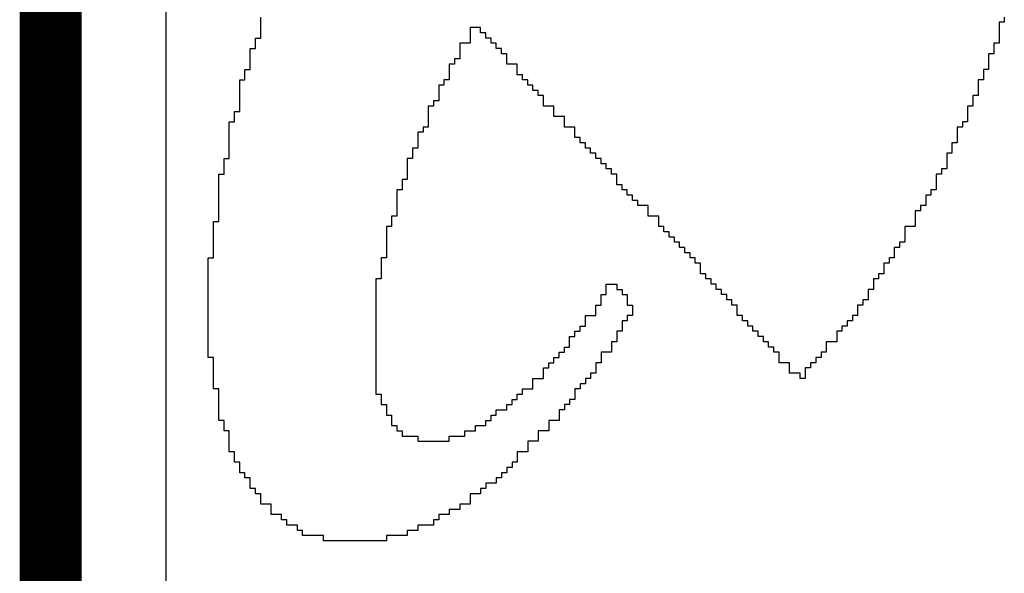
# Model space of a CAD drawing. Header units: millimetres. Extents: x 3.32 to 8.49, y 3.09 to 5.98.
# Tile 3 of 22: x 4.12 to 4.31, y 3.95 to 4.05. Entities that reach past the tile are written whole.
import ezdxf

# ---------------------------------------------------------------- set-up
doc = ezdxf.new("R2010")
doc.units = ezdxf.units.MM
doc.header["$MEASUREMENT"] = 0
for name, color, linetype in [('BottomLayer', 5, 'Continuous'), ('KeepOutLayer', 6, 'Continuous'), ('TopOverlay', 2, 'Continuous')]:
    doc.layers.add(name, color=color, linetype=linetype)

msp = doc.modelspace()

# ---------------------------------------------------------------- linework, layer by layer
at = {"layer": 'BottomLayer'}
msp.add_line((4.14609, 3.76224), (4.14609, 4.52167), dxfattribs=at)
at = {"layer": 'KeepOutLayer', "const_width": 0.01181}
msp.add_lwpolyline([(4.12402, 3.74016), (4.12402, 5.90551)], dxfattribs=at)
at = {"layer": 'TopOverlay'}
for p, q in [((4.16413, 4.05026), (4.16413, 4.05126)), ((4.16413, 4.04926), (4.16413, 4.05026)), ((4.30613, 4.05026), (4.30513, 4.05026)), ((4.30513, 4.05026), (4.30513, 4.04926)), ((4.30613, 4.05126), (4.30613, 4.05026)), ((4.16413, 4.04826), (4.16413, 4.04926)), ((4.16413, 4.04726), (4.16413, 4.04826)), ((4.20613, 4.04926), (4.20413, 4.04926)), ((4.20413, 4.04926), (4.20413, 4.04826)), ((4.20413, 4.04826), (4.20413, 4.04726)), ((4.20613, 4.04826), (4.20613, 4.04926)), ((4.20713, 4.04826), (4.20613, 4.04826)), ((4.20713, 4.04726), (4.20713, 4.04826)), ((4.30513, 4.04926), (4.30513, 4.04826)), ((4.30513, 4.04826), (4.30513, 4.04726)), ((4.16313, 4.04626), (4.16313, 4.04726)), ((4.16313, 4.04726), (4.16413, 4.04726)), ((4.20413, 4.04726), (4.20413, 4.04626)), ((4.20813, 4.04726), (4.20713, 4.04726)), ((4.20813, 4.04626), (4.20813, 4.04726)), ((4.30513, 4.04726), (4.30513, 4.04626)), ((4.16213, 4.04426), (4.16213, 4.04526)), ((4.16213, 4.04526), (4.16313, 4.04526)), ((4.16313, 4.04526), (4.16313, 4.04626)), ((4.20413, 4.04626), (4.20213, 4.04626)), ((4.20213, 4.04626), (4.20213, 4.04526)), ((4.20213, 4.04526), (4.20213, 4.04426)), ((4.20913, 4.04626), (4.20813, 4.04626)), ((4.20913, 4.04526), (4.20913, 4.04626)), ((4.21013, 4.04526), (4.20913, 4.04526)), ((4.21013, 4.04426), (4.21013, 4.04526)), ((4.30513, 4.04626), (4.30413, 4.04626)), ((4.30413, 4.04626), (4.30413, 4.04526)), ((4.30413, 4.04526), (4.30413, 4.04426)), ((4.16213, 4.04326), (4.16213, 4.04426)), ((4.16213, 4.04226), (4.16213, 4.04326)), ((4.20213, 4.04326), (4.20113, 4.04326)), ((4.20113, 4.04326), (4.20113, 4.04226)), ((4.20213, 4.04426), (4.20213, 4.04326)), ((4.21113, 4.04426), (4.21013, 4.04426)), ((4.21113, 4.04326), (4.21113, 4.04426)), ((4.21113, 4.04226), (4.21113, 4.04326)), ((4.30413, 4.04426), (4.30313, 4.04426)), ((4.30313, 4.04426), (4.30313, 4.04326)), ((4.30313, 4.04326), (4.30313, 4.04226)), ((4.16113, 4.04026), (4.16113, 4.04126)), ((4.16113, 4.04126), (4.16213, 4.04126)), ((4.16213, 4.04126), (4.16213, 4.04226)), ((4.20113, 4.04226), (4.20013, 4.04226)), ((4.20013, 4.04226), (4.20013, 4.04126)), ((4.20013, 4.04126), (4.20013, 4.04026)), ((4.21313, 4.04226), (4.21113, 4.04226)), ((4.21313, 4.04126), (4.21313, 4.04226)), ((4.21313, 4.04026), (4.21313, 4.04126)), ((4.30313, 4.04126), (4.30213, 4.04126)), ((4.30213, 4.04126), (4.30213, 4.04026)), ((4.30313, 4.04226), (4.30313, 4.04126)), ((4.16013, 4.03826), (4.16013, 4.03926)), ((4.16013, 4.03926), (4.16113, 4.03926)), ((4.16113, 4.03926), (4.16113, 4.04026)), ((4.20013, 4.03926), (4.19913, 4.03926)), ((4.19913, 4.03926), (4.19913, 4.03826)), ((4.20013, 4.04026), (4.20013, 4.03926)), ((4.21413, 4.04026), (4.21313, 4.04026)), ((4.21413, 4.03926), (4.21413, 4.04026)), ((4.21513, 4.03926), (4.21413, 4.03926)), ((4.21513, 4.03826), (4.21513, 4.03926)), ((4.30213, 4.03926), (4.30113, 4.03926)), ((4.30113, 4.03926), (4.30113, 4.03826)), ((4.30213, 4.04026), (4.30213, 4.03926)), ((4.16013, 4.03726), (4.16013, 4.03826)), ((4.16013, 4.03626), (4.16013, 4.03726)), ((4.19913, 4.03826), (4.19813, 4.03826)), ((4.19813, 4.03826), (4.19813, 4.03726)), ((4.19813, 4.03726), (4.19813, 4.03626)), ((4.21613, 4.03826), (4.21513, 4.03826)), ((4.21613, 4.03726), (4.21613, 4.03826)), ((4.21713, 4.03726), (4.21613, 4.03726)), ((4.21713, 4.03626), (4.21713, 4.03726)), ((4.30113, 4.03826), (4.30113, 4.03726)), ((4.30113, 4.03726), (4.30113, 4.03626)), ((4.16013, 4.03526), (4.16013, 4.03626)), ((4.16013, 4.03426), (4.16013, 4.03526)), ((4.19813, 4.03526), (4.19713, 4.03526)), ((4.19713, 4.03526), (4.19713, 4.03426)), ((4.19813, 4.03626), (4.19813, 4.03526)), ((4.21813, 4.03626), (4.21713, 4.03626)), ((4.21813, 4.03526), (4.21813, 4.03626)), ((4.21813, 4.03426), (4.21813, 4.03526)), ((4.30113, 4.03626), (4.30013, 4.03626)), ((4.30013, 4.03626), (4.30013, 4.03526)), ((4.30013, 4.03526), (4.30013, 4.03426)), ((4.15913, 4.03226), (4.15913, 4.03326)), ((4.15913, 4.03326), (4.16013, 4.03326)), ((4.16013, 4.03326), (4.16013, 4.03426)), ((4.19713, 4.03426), (4.19613, 4.03426)), ((4.19613, 4.03426), (4.19613, 4.03326)), ((4.19613, 4.03326), (4.19613, 4.03226)), ((4.22013, 4.03426), (4.21813, 4.03426)), ((4.22013, 4.03326), (4.22013, 4.03426)), ((4.22013, 4.03226), (4.22013, 4.03326)), ((4.30013, 4.03426), (4.29913, 4.03426)), ((4.29913, 4.03426), (4.29913, 4.03326)), ((4.29913, 4.03326), (4.29913, 4.03226)), ((4.15813, 4.03026), (4.15813, 4.03126)), ((4.15813, 4.03126), (4.15913, 4.03126)), ((4.15913, 4.03126), (4.15913, 4.03226)), ((4.19613, 4.03226), (4.19613, 4.03126)), ((4.19613, 4.03126), (4.19613, 4.03026)), ((4.22213, 4.03226), (4.22013, 4.03226)), ((4.22213, 4.03126), (4.22213, 4.03226)), ((4.22213, 4.03026), (4.22213, 4.03126)), ((4.29913, 4.03126), (4.29813, 4.03126)), ((4.29813, 4.03126), (4.29813, 4.03026)), ((4.29913, 4.03226), (4.29913, 4.03126)), ((4.15813, 4.02926), (4.15813, 4.03026)), ((4.19613, 4.03026), (4.19513, 4.03026)), ((4.19513, 4.03026), (4.19513, 4.02926)), ((4.22413, 4.03026), (4.22213, 4.03026)), ((4.22413, 4.02926), (4.22413, 4.03026)), ((4.29813, 4.03026), (4.29713, 4.03026)), ((4.29713, 4.03026), (4.29713, 4.02926)), ((4.15813, 4.02826), (4.15813, 4.02926)), ((4.15813, 4.02726), (4.15813, 4.02826)), ((4.19513, 4.02926), (4.19413, 4.02926)), ((4.19413, 4.02926), (4.19413, 4.02826)), ((4.19413, 4.02826), (4.19413, 4.02726)), ((4.22413, 4.02826), (4.22413, 4.02926)), ((4.22513, 4.02826), (4.22413, 4.02826)), ((4.22513, 4.02726), (4.22513, 4.02826)), ((4.29713, 4.02926), (4.29713, 4.02826)), ((4.29713, 4.02826), (4.29713, 4.02726)), ((4.15813, 4.02626), (4.15813, 4.02726)), ((4.15813, 4.02526), (4.15813, 4.02626)), ((4.19413, 4.02626), (4.19313, 4.02626)), ((4.19313, 4.02626), (4.19313, 4.02526)), ((4.19413, 4.02726), (4.19413, 4.02626)), ((4.22613, 4.02726), (4.22513, 4.02726)), ((4.22613, 4.02626), (4.22613, 4.02726)), ((4.22713, 4.02626), (4.22613, 4.02626)), ((4.22713, 4.02526), (4.22713, 4.02626)), ((4.29713, 4.02726), (4.29613, 4.02726)), ((4.29613, 4.02726), (4.29613, 4.02626)), ((4.29613, 4.02626), (4.29613, 4.02526)), ((4.15713, 4.02326), (4.15713, 4.02426)), ((4.15713, 4.02426), (4.15813, 4.02426)), ((4.15813, 4.02426), (4.15813, 4.02526)), ((4.19313, 4.02426), (4.19213, 4.02426)), ((4.19213, 4.02426), (4.19213, 4.02326)), ((4.19313, 4.02526), (4.19313, 4.02426)), ((4.22813, 4.02526), (4.22713, 4.02526)), ((4.22813, 4.02426), (4.22813, 4.02526)), ((4.22913, 4.02426), (4.22813, 4.02426)), ((4.22913, 4.02326), (4.22913, 4.02426)), ((4.29613, 4.02526), (4.29513, 4.02526)), ((4.29513, 4.02526), (4.29513, 4.02426)), ((4.29513, 4.02426), (4.29513, 4.02326)), ((4.15713, 4.02226), (4.15713, 4.02326)), ((4.15713, 4.02126), (4.15713, 4.02226)), ((4.19213, 4.02326), (4.19213, 4.02226)), ((4.19213, 4.02226), (4.19213, 4.02126)), ((4.23013, 4.02326), (4.22913, 4.02326)), ((4.23013, 4.02226), (4.23013, 4.02326)), ((4.23113, 4.02226), (4.23013, 4.02226)), ((4.23113, 4.02126), (4.23113, 4.02226)), ((4.29513, 4.02226), (4.29413, 4.02226)), ((4.29413, 4.02226), (4.29413, 4.02126)), ((4.29513, 4.02326), (4.29513, 4.02226)), ((4.15613, 4.02026), (4.15613, 4.02126)), ((4.15613, 4.02126), (4.15713, 4.02126)), ((4.15613, 4.01926), (4.15613, 4.02026)), ((4.19213, 4.02026), (4.19113, 4.02026)), ((4.19113, 4.02026), (4.19113, 4.01926)), ((4.19213, 4.02126), (4.19213, 4.02026)), ((4.23213, 4.02126), (4.23113, 4.02126)), ((4.23213, 4.02026), (4.23213, 4.02126)), ((4.23213, 4.01926), (4.23213, 4.02026)), ((4.29413, 4.02126), (4.29313, 4.02126)), ((4.29313, 4.02126), (4.29313, 4.02026)), ((4.29313, 4.02026), (4.29313, 4.01926)), ((4.15613, 4.01826), (4.15613, 4.01926)), ((4.15613, 4.01726), (4.15613, 4.01826)), ((4.19113, 4.01826), (4.19013, 4.01826)), ((4.19013, 4.01826), (4.19013, 4.01726)), ((4.19113, 4.01926), (4.19113, 4.01826)), ((4.23313, 4.01926), (4.23213, 4.01926)), ((4.23313, 4.01826), (4.23313, 4.01926)), ((4.23413, 4.01826), (4.23313, 4.01826)), ((4.23413, 4.01726), (4.23413, 4.01826)), ((4.29313, 4.01826), (4.29213, 4.01826)), ((4.29213, 4.01826), (4.29213, 4.01726)), ((4.29313, 4.01926), (4.29313, 4.01826)), ((4.15613, 4.01626), (4.15613, 4.01726)), ((4.15613, 4.01526), (4.15613, 4.01626)), ((4.19013, 4.01726), (4.19013, 4.01626)), ((4.19013, 4.01626), (4.19013, 4.01526)), ((4.23513, 4.01726), (4.23413, 4.01726)), ((4.23513, 4.01626), (4.23513, 4.01726)), ((4.23613, 4.01626), (4.23513, 4.01626)), ((4.23613, 4.01526), (4.23613, 4.01626)), ((4.29213, 4.01726), (4.29113, 4.01726)), ((4.29113, 4.01726), (4.29113, 4.01626)), ((4.29113, 4.01626), (4.29113, 4.01526)), ((4.15613, 4.01426), (4.15613, 4.01526)), ((4.19013, 4.01526), (4.19013, 4.01426)), ((4.23813, 4.01526), (4.23613, 4.01526)), ((4.23813, 4.01426), (4.23813, 4.01526)), ((4.29113, 4.01526), (4.29013, 4.01526)), ((4.29013, 4.01526), (4.29013, 4.01426)), ((4.15613, 4.01326), (4.15613, 4.01426)), ((4.15613, 4.01226), (4.15613, 4.01326)), ((4.19013, 4.01326), (4.18913, 4.01326)), ((4.18913, 4.01326), (4.18913, 4.01226)), ((4.19013, 4.01426), (4.19013, 4.01326)), ((4.23813, 4.01326), (4.23813, 4.01426)), ((4.24013, 4.01326), (4.23813, 4.01326)), ((4.24013, 4.01226), (4.24013, 4.01326)), ((4.29013, 4.01426), (4.28913, 4.01426)), ((4.28913, 4.01426), (4.28913, 4.01326)), ((4.28913, 4.01326), (4.28913, 4.01226)), ((4.15513, 4.01126), (4.15513, 4.01226)), ((4.15513, 4.01226), (4.15613, 4.01226)), ((4.15513, 4.01026), (4.15513, 4.01126)), ((4.18913, 4.01126), (4.18813, 4.01126)), ((4.18813, 4.01126), (4.18813, 4.01026)), ((4.18913, 4.01226), (4.18913, 4.01126)), ((4.24013, 4.01126), (4.24013, 4.01226)), ((4.24113, 4.01126), (4.24013, 4.01126)), ((4.24113, 4.01026), (4.24113, 4.01126)), ((4.28913, 4.01126), (4.28713, 4.01126)), ((4.28713, 4.01126), (4.28713, 4.01026)), ((4.28913, 4.01226), (4.28913, 4.01126)), ((4.15513, 4.00926), (4.15513, 4.01026)), ((4.15513, 4.00826), (4.15513, 4.00926)), ((4.18813, 4.01026), (4.18813, 4.00926)), ((4.18813, 4.00926), (4.18813, 4.00826)), ((4.24213, 4.01026), (4.24113, 4.01026)), ((4.24213, 4.00926), (4.24213, 4.01026)), ((4.24313, 4.00926), (4.24213, 4.00926)), ((4.24313, 4.00826), (4.24313, 4.00926)), ((4.28713, 4.01026), (4.28713, 4.00926)), ((4.28713, 4.00926), (4.28713, 4.00826)), ((4.15513, 4.00726), (4.15513, 4.00826)), ((4.15513, 4.00626), (4.15513, 4.00726)), ((4.18813, 4.00826), (4.18813, 4.00726)), ((4.18813, 4.00726), (4.18813, 4.00626)), ((4.24413, 4.00826), (4.24313, 4.00826)), ((4.24413, 4.00726), (4.24413, 4.00826)), ((4.24513, 4.00726), (4.24413, 4.00726)), ((4.24513, 4.00626), (4.24513, 4.00726)), ((4.28613, 4.00726), (4.28513, 4.00726)), ((4.28513, 4.00726), (4.28513, 4.00626)), ((4.28713, 4.00826), (4.28613, 4.00826)), ((4.28613, 4.00826), (4.28613, 4.00726)), ((4.15413, 4.00426), (4.15413, 4.00526)), ((4.15413, 4.00526), (4.15513, 4.00526)), ((4.15513, 4.00526), (4.15513, 4.00626)), ((4.18813, 4.00526), (4.18713, 4.00526)), ((4.18713, 4.00526), (4.18713, 4.00426)), ((4.18813, 4.00626), (4.18813, 4.00526)), ((4.24613, 4.00626), (4.24513, 4.00626)), ((4.24613, 4.00526), (4.24613, 4.00626)), ((4.24713, 4.00526), (4.24613, 4.00526)), ((4.24713, 4.00426), (4.24713, 4.00526)), ((4.28513, 4.00526), (4.28413, 4.00526)), ((4.28413, 4.00526), (4.28413, 4.00426)), ((4.28513, 4.00626), (4.28513, 4.00526)), ((4.15413, 4.00326), (4.15413, 4.00426)), ((4.15413, 4.00226), (4.15413, 4.00326)), ((4.18713, 4.00426), (4.18713, 4.00326)), ((4.18713, 4.00326), (4.18713, 4.00226)), ((4.24813, 4.00426), (4.24713, 4.00426)), ((4.24813, 4.00326), (4.24813, 4.00426)), ((4.24813, 4.00226), (4.24813, 4.00326)), ((4.28413, 4.00426), (4.28313, 4.00426)), ((4.28313, 4.00426), (4.28313, 4.00326)), ((4.28313, 4.00326), (4.28313, 4.00226)), ((4.15413, 4.00126), (4.15413, 4.00226)), ((4.15413, 4.00026), (4.15413, 4.00126)), ((4.18713, 4.00126), (4.18613, 4.00126)), ((4.18613, 4.00126), (4.18613, 4.00026)), ((4.18713, 4.00226), (4.18713, 4.00126)), ((4.24913, 4.00226), (4.24813, 4.00226)), ((4.24913, 4.00126), (4.24913, 4.00226)), ((4.25013, 4.00126), (4.24913, 4.00126)), ((4.25013, 4.00026), (4.25013, 4.00126)), ((4.28213, 4.00126), (4.28113, 4.00126)), ((4.28113, 4.00126), (4.28113, 4.00026)), ((4.28313, 4.00226), (4.28213, 4.00226)), ((4.28213, 4.00226), (4.28213, 4.00126)), ((4.15413, 3.99926), (4.15413, 4.00026)), ((4.18613, 4.00026), (4.18613, 3.99926)), ((4.23013, 3.99926), (4.23013, 4.00026)), ((4.23013, 4.00026), (4.23213, 4.00026)), ((4.23213, 4.00026), (4.23213, 3.99926)), ((4.25113, 4.00026), (4.25013, 4.00026)), ((4.25113, 3.99926), (4.25113, 4.00026)), ((4.28113, 4.00026), (4.28113, 3.99926)), ((4.15413, 3.99826), (4.15413, 3.99926)), ((4.15413, 3.99726), (4.15413, 3.99826)), ((4.18613, 3.99926), (4.18613, 3.99826)), ((4.18613, 3.99826), (4.18613, 3.99726)), ((4.22913, 3.99726), (4.22913, 3.99826)), ((4.22913, 3.99826), (4.23013, 3.99826)), ((4.23013, 3.99826), (4.23013, 3.99926)), ((4.23213, 3.99926), (4.23313, 3.99926)), ((4.23313, 3.99926), (4.23313, 3.99826)), ((4.23313, 3.99826), (4.23413, 3.99826)), ((4.23413, 3.99826), (4.23413, 3.99726)), ((4.25213, 3.99926), (4.25113, 3.99926)), ((4.25213, 3.99826), (4.25213, 3.99926)), ((4.25313, 3.99826), (4.25213, 3.99826)), ((4.25313, 3.99726), (4.25313, 3.99826)), ((4.28113, 3.99926), (4.28013, 3.99926)), ((4.28013, 3.99926), (4.28013, 3.99826)), ((4.28013, 3.99826), (4.28013, 3.99726)), ((4.15413, 3.99626), (4.15413, 3.99726)), ((4.15413, 3.99526), (4.15413, 3.99626)), ((4.18613, 3.99726), (4.18613, 3.99626)), ((4.18613, 3.99626), (4.18613, 3.99526)), ((4.22813, 3.99526), (4.22813, 3.99626)), ((4.22813, 3.99626), (4.22913, 3.99626)), ((4.22913, 3.99626), (4.22913, 3.99726)), ((4.23413, 3.99726), (4.23413, 3.99626)), ((4.23413, 3.99626), (4.23513, 3.99626)), ((4.23513, 3.99626), (4.23513, 3.99526)), ((4.25413, 3.99726), (4.25313, 3.99726)), ((4.25413, 3.99626), (4.25413, 3.99726)), ((4.25513, 3.99626), (4.25413, 3.99626)), ((4.25513, 3.99526), (4.25513, 3.99626)), ((4.27913, 3.99626), (4.27813, 3.99626)), ((4.27813, 3.99626), (4.27813, 3.99526)), ((4.28013, 3.99726), (4.27913, 3.99726)), ((4.27913, 3.99726), (4.27913, 3.99626)), ((4.15413, 3.99426), (4.15413, 3.99526)), ((4.15413, 3.99326), (4.15413, 3.99426)), ((4.18613, 3.99526), (4.18613, 3.99426)), ((4.18613, 3.99426), (4.18613, 3.99326)), ((4.22613, 3.99326), (4.22613, 3.99426)), ((4.22613, 3.99426), (4.22813, 3.99426)), ((4.22813, 3.99426), (4.22813, 3.99526)), ((4.23513, 3.99426), (4.23413, 3.99426)), ((4.23413, 3.99426), (4.23413, 3.99326)), ((4.23513, 3.99526), (4.23513, 3.99426)), ((4.25513, 3.99426), (4.25513, 3.99526)), ((4.25613, 3.99426), (4.25513, 3.99426)), ((4.25613, 3.99326), (4.25613, 3.99426)), ((4.27813, 3.99426), (4.27713, 3.99426)), ((4.27713, 3.99426), (4.27713, 3.99326)), ((4.27813, 3.99526), (4.27813, 3.99426)), ((4.15413, 3.99226), (4.15413, 3.99326)), ((4.15413, 3.99126), (4.15413, 3.99226)), ((4.18613, 3.99326), (4.18613, 3.99226)), ((4.18613, 3.99226), (4.18613, 3.99126)), ((4.22513, 3.99126), (4.22513, 3.99226)), ((4.22513, 3.99226), (4.22613, 3.99226)), ((4.22613, 3.99226), (4.22613, 3.99326)), ((4.23413, 3.99326), (4.23313, 3.99326)), ((4.23313, 3.99326), (4.23313, 3.99226)), ((4.23313, 3.99226), (4.23313, 3.99126)), ((4.25713, 3.99326), (4.25613, 3.99326)), ((4.25713, 3.99226), (4.25713, 3.99326)), ((4.25813, 3.99226), (4.25713, 3.99226)), ((4.25813, 3.99126), (4.25813, 3.99226)), ((4.27613, 3.99226), (4.27513, 3.99226)), ((4.27513, 3.99226), (4.27513, 3.99126)), ((4.27713, 3.99326), (4.27613, 3.99326)), ((4.27613, 3.99326), (4.27613, 3.99226)), ((4.15413, 3.99026), (4.15413, 3.99126)), ((4.15413, 3.98926), (4.15413, 3.99026)), ((4.18613, 3.99126), (4.18613, 3.99026)), ((4.18613, 3.99026), (4.18613, 3.98926)), ((4.22313, 3.98926), (4.22313, 3.99026)), ((4.22313, 3.99026), (4.22413, 3.99026)), ((4.22413, 3.99026), (4.22413, 3.99126)), ((4.22413, 3.99126), (4.22513, 3.99126)), ((4.23313, 3.99126), (4.23213, 3.99126)), ((4.23213, 3.99126), (4.23213, 3.99026)), ((4.23213, 3.99026), (4.23213, 3.98926)), ((4.25913, 3.99126), (4.25813, 3.99126)), ((4.25913, 3.99026), (4.25913, 3.99126)), ((4.26013, 3.99026), (4.25913, 3.99026)), ((4.26013, 3.98926), (4.26013, 3.99026)), ((4.27513, 3.99126), (4.27413, 3.99126)), ((4.27413, 3.99126), (4.27413, 3.99026)), ((4.27413, 3.99026), (4.27413, 3.98926)), ((4.15413, 3.98826), (4.15413, 3.98926)), ((4.15413, 3.98726), (4.15413, 3.98826)), ((4.18613, 3.98926), (4.18613, 3.98826)), ((4.18613, 3.98826), (4.18613, 3.98726)), ((4.22213, 3.98726), (4.22213, 3.98826)), ((4.22213, 3.98826), (4.22313, 3.98826)), ((4.22313, 3.98826), (4.22313, 3.98926)), ((4.23213, 3.98926), (4.23113, 3.98926)), ((4.23113, 3.98926), (4.23113, 3.98826)), ((4.23113, 3.98826), (4.23113, 3.98726)), ((4.26113, 3.98926), (4.26013, 3.98926)), ((4.26113, 3.98826), (4.26113, 3.98926)), ((4.26213, 3.98826), (4.26113, 3.98826)), ((4.26213, 3.98726), (4.26213, 3.98826)), ((4.27413, 3.98926), (4.27213, 3.98926)), ((4.27213, 3.98926), (4.27213, 3.98826)), ((4.27213, 3.98826), (4.27213, 3.98726)), ((4.15413, 3.98626), (4.15413, 3.98726)), ((4.15513, 3.98626), (4.15413, 3.98626)), ((4.15513, 3.98526), (4.15513, 3.98626)), ((4.18613, 3.98726), (4.18613, 3.98626)), ((4.18613, 3.98626), (4.18613, 3.98526)), ((4.22013, 3.98526), (4.22013, 3.98626)), ((4.22013, 3.98626), (4.22113, 3.98626)), ((4.22113, 3.98626), (4.22113, 3.98726)), ((4.22113, 3.98726), (4.22213, 3.98726)), ((4.23113, 3.98726), (4.22913, 3.98726)), ((4.22913, 3.98726), (4.22913, 3.98626)), ((4.22913, 3.98626), (4.22913, 3.98526)), ((4.26313, 3.98726), (4.26213, 3.98726)), ((4.26313, 3.98626), (4.26313, 3.98726)), ((4.26313, 3.98526), (4.26313, 3.98626)), ((4.27113, 3.98626), (4.27013, 3.98626)), ((4.27013, 3.98626), (4.27013, 3.98526)), ((4.27213, 3.98726), (4.27113, 3.98726)), ((4.27113, 3.98726), (4.27113, 3.98626)), ((4.15513, 3.98426), (4.15513, 3.98526)), ((4.15513, 3.98326), (4.15513, 3.98426)), ((4.18613, 3.98526), (4.18613, 3.98426)), ((4.18613, 3.98426), (4.18613, 3.98326)), ((4.21813, 3.98326), (4.21813, 3.98426)), ((4.21813, 3.98426), (4.21913, 3.98426)), ((4.21913, 3.98426), (4.21913, 3.98526)), ((4.21913, 3.98526), (4.22013, 3.98526)), ((4.22913, 3.98526), (4.22813, 3.98526)), ((4.22813, 3.98526), (4.22813, 3.98426)), ((4.22813, 3.98426), (4.22813, 3.98326)), ((4.26513, 3.98526), (4.26313, 3.98526)), ((4.26513, 3.98426), (4.26513, 3.98526)), ((4.26513, 3.98326), (4.26513, 3.98426)), ((4.26913, 3.98426), (4.26813, 3.98426)), ((4.26813, 3.98426), (4.26813, 3.98326)), ((4.27013, 3.98526), (4.26913, 3.98526)), ((4.26913, 3.98526), (4.26913, 3.98426)), ((4.15513, 3.98226), (4.15513, 3.98326)), ((4.18613, 3.98326), (4.18613, 3.98226)), ((4.21813, 3.98226), (4.21813, 3.98326)), ((4.22813, 3.98326), (4.22713, 3.98326)), ((4.22713, 3.98326), (4.22713, 3.98226)), ((4.26713, 3.98326), (4.26513, 3.98326)), ((4.26713, 3.98226), (4.26713, 3.98326)), ((4.26813, 3.98326), (4.26813, 3.98226)), ((4.15513, 3.98126), (4.15513, 3.98226)), ((4.15513, 3.98026), (4.15513, 3.98126)), ((4.18613, 3.98226), (4.18613, 3.98126)), ((4.18613, 3.98126), (4.18613, 3.98026)), ((4.21613, 3.98126), (4.21613, 3.98226)), ((4.21613, 3.98226), (4.21813, 3.98226)), ((4.21613, 3.98026), (4.21613, 3.98126)), ((4.22613, 3.98126), (4.22513, 3.98126)), ((4.22513, 3.98126), (4.22513, 3.98026)), ((4.22713, 3.98226), (4.22613, 3.98226)), ((4.22613, 3.98226), (4.22613, 3.98126)), ((4.26813, 3.98226), (4.26713, 3.98226)), ((4.15613, 3.98026), (4.15513, 3.98026)), ((4.15613, 3.97926), (4.15613, 3.98026)), ((4.15613, 3.97826), (4.15613, 3.97926)), ((4.18613, 3.98026), (4.18613, 3.97926)), ((4.18613, 3.97926), (4.18713, 3.97926)), ((4.18713, 3.97926), (4.18713, 3.97826)), ((4.21313, 3.97826), (4.21313, 3.97926)), ((4.21313, 3.97926), (4.21413, 3.97926)), ((4.21413, 3.97926), (4.21413, 3.98026)), ((4.21413, 3.98026), (4.21613, 3.98026)), ((4.22513, 3.98026), (4.22413, 3.98026)), ((4.22413, 3.98026), (4.22413, 3.97926)), ((4.22413, 3.97926), (4.22413, 3.97826)), ((4.15613, 3.97726), (4.15613, 3.97826)), ((4.15613, 3.97626), (4.15613, 3.97726)), ((4.18713, 3.97826), (4.18713, 3.97726)), ((4.18713, 3.97726), (4.18813, 3.97726)), ((4.18813, 3.97726), (4.18813, 3.97626)), ((4.21113, 3.97626), (4.21113, 3.97726)), ((4.21113, 3.97726), (4.21213, 3.97726)), ((4.21213, 3.97726), (4.21213, 3.97826)), ((4.21213, 3.97826), (4.21313, 3.97826)), ((4.22313, 3.97726), (4.22213, 3.97726)), ((4.22213, 3.97726), (4.22213, 3.97626)), ((4.22413, 3.97826), (4.22313, 3.97826)), ((4.22313, 3.97826), (4.22313, 3.97726)), ((4.15613, 3.97526), (4.15613, 3.97626)), ((4.15613, 3.97426), (4.15613, 3.97526)), ((4.18813, 3.97626), (4.18813, 3.97526)), ((4.18813, 3.97526), (4.18913, 3.97526)), ((4.18913, 3.97526), (4.18913, 3.97426)), ((4.20813, 3.97426), (4.20813, 3.97526)), ((4.20813, 3.97526), (4.20913, 3.97526)), ((4.20913, 3.97526), (4.20913, 3.97626)), ((4.20913, 3.97626), (4.21113, 3.97626)), ((4.22213, 3.97626), (4.22113, 3.97626)), ((4.22113, 3.97626), (4.22113, 3.97526)), ((4.22113, 3.97526), (4.22113, 3.97426)), ((4.15713, 3.97426), (4.15613, 3.97426)), ((4.15713, 3.97326), (4.15713, 3.97426)), ((4.15713, 3.97226), (4.15713, 3.97326)), ((4.18913, 3.97426), (4.18913, 3.97326)), ((4.18913, 3.97326), (4.19013, 3.97326)), ((4.19013, 3.97326), (4.19013, 3.97226)), ((4.20513, 3.97226), (4.20513, 3.97326)), ((4.20513, 3.97326), (4.20713, 3.97326)), ((4.20713, 3.97326), (4.20713, 3.97426)), ((4.20713, 3.97426), (4.20813, 3.97426)), ((4.22113, 3.97426), (4.21913, 3.97426)), ((4.21913, 3.97426), (4.21913, 3.97326)), ((4.21913, 3.97326), (4.21913, 3.97226)), ((4.15813, 3.97226), (4.15713, 3.97226)), ((4.15813, 3.97126), (4.15813, 3.97226)), ((4.15813, 3.97026), (4.15813, 3.97126)), ((4.19013, 3.97226), (4.19113, 3.97226)), ((4.19113, 3.97226), (4.19113, 3.97126)), ((4.19113, 3.97126), (4.19413, 3.97126)), ((4.19413, 3.97126), (4.19413, 3.97026)), ((4.20013, 3.97026), (4.20013, 3.97126)), ((4.20013, 3.97126), (4.20313, 3.97126)), ((4.20313, 3.97126), (4.20313, 3.97226)), ((4.20313, 3.97226), (4.20513, 3.97226)), ((4.21913, 3.97226), (4.21713, 3.97226)), ((4.21713, 3.97226), (4.21713, 3.97126)), ((4.21713, 3.97126), (4.21713, 3.97026)), ((4.15813, 3.96926), (4.15813, 3.97026)), ((4.15813, 3.96826), (4.15813, 3.96926)), ((4.19413, 3.97026), (4.20013, 3.97026)), ((4.21713, 3.97026), (4.21513, 3.97026)), ((4.21513, 3.97026), (4.21513, 3.96926)), ((4.21513, 3.96926), (4.21513, 3.96826)), ((4.15913, 3.96826), (4.15813, 3.96826)), ((4.15913, 3.96726), (4.15913, 3.96826)), ((4.21513, 3.96826), (4.21313, 3.96826)), ((4.21313, 3.96826), (4.21313, 3.96726)), ((4.15913, 3.96626), (4.15913, 3.96726)), ((4.16013, 3.96626), (4.15913, 3.96626)), ((4.16013, 3.96526), (4.16013, 3.96626)), ((4.21313, 3.96626), (4.21213, 3.96626)), ((4.21213, 3.96626), (4.21213, 3.96526)), ((4.21313, 3.96726), (4.21313, 3.96626)), ((4.16013, 3.96426), (4.16013, 3.96526)), ((4.16113, 3.96426), (4.16013, 3.96426)), ((4.16113, 3.96326), (4.16113, 3.96426)), ((4.21113, 3.96426), (4.21013, 3.96426)), ((4.21013, 3.96426), (4.21013, 3.96326)), ((4.21213, 3.96526), (4.21113, 3.96526)), ((4.21113, 3.96526), (4.21113, 3.96426)), ((4.16213, 3.96326), (4.16113, 3.96326)), ((4.16213, 3.96226), (4.16213, 3.96326)), ((4.16213, 3.96126), (4.16213, 3.96226)), ((4.20913, 3.96226), (4.20713, 3.96226)), ((4.20713, 3.96226), (4.20713, 3.96126)), ((4.21013, 3.96326), (4.20913, 3.96326)), ((4.20913, 3.96326), (4.20913, 3.96226)), ((4.16313, 3.96126), (4.16213, 3.96126)), ((4.16313, 3.96026), (4.16313, 3.96126)), ((4.16413, 3.96026), (4.16313, 3.96026)), ((4.16413, 3.95926), (4.16413, 3.96026)), ((4.20613, 3.96026), (4.20413, 3.96026)), ((4.20413, 3.96026), (4.20413, 3.95926)), ((4.20713, 3.96126), (4.20613, 3.96126)), ((4.20613, 3.96126), (4.20613, 3.96026)), ((4.16413, 3.95826), (4.16413, 3.95926)), ((4.16613, 3.95826), (4.16413, 3.95826)), ((4.16613, 3.95726), (4.16613, 3.95826)), ((4.20413, 3.95826), (4.20213, 3.95826)), ((4.20213, 3.95826), (4.20213, 3.95726)), ((4.20413, 3.95926), (4.20413, 3.95826)), ((4.16613, 3.95626), (4.16613, 3.95726)), ((4.16813, 3.95626), (4.16613, 3.95626)), ((4.16813, 3.95526), (4.16813, 3.95626)), ((4.20013, 3.95626), (4.19813, 3.95626)), ((4.19813, 3.95626), (4.19813, 3.95526)), ((4.20213, 3.95726), (4.20013, 3.95726)), ((4.20013, 3.95726), (4.20013, 3.95626)), ((4.16913, 3.95526), (4.16813, 3.95526)), ((4.16913, 3.95426), (4.16913, 3.95526)), ((4.17113, 3.95426), (4.16913, 3.95426)), ((4.17113, 3.95326), (4.17113, 3.95426)), ((4.19713, 3.95426), (4.19413, 3.95426)), ((4.19413, 3.95426), (4.19413, 3.95326)), ((4.19813, 3.95526), (4.19713, 3.95526)), ((4.19713, 3.95526), (4.19713, 3.95426)), ((4.17213, 3.95326), (4.17113, 3.95326)), ((4.17213, 3.95226), (4.17213, 3.95326)), ((4.17613, 3.95226), (4.17213, 3.95226)), ((4.17613, 3.95126), (4.17613, 3.95226)), ((4.19213, 3.95226), (4.18813, 3.95226)), ((4.18813, 3.95226), (4.18813, 3.95126)), ((4.19413, 3.95326), (4.19213, 3.95326)), ((4.19213, 3.95326), (4.19213, 3.95226)), ((4.18813, 3.95126), (4.17613, 3.95126))]:
    msp.add_line(p, q, dxfattribs=at)

doc.saveas('drawing.dxf')
